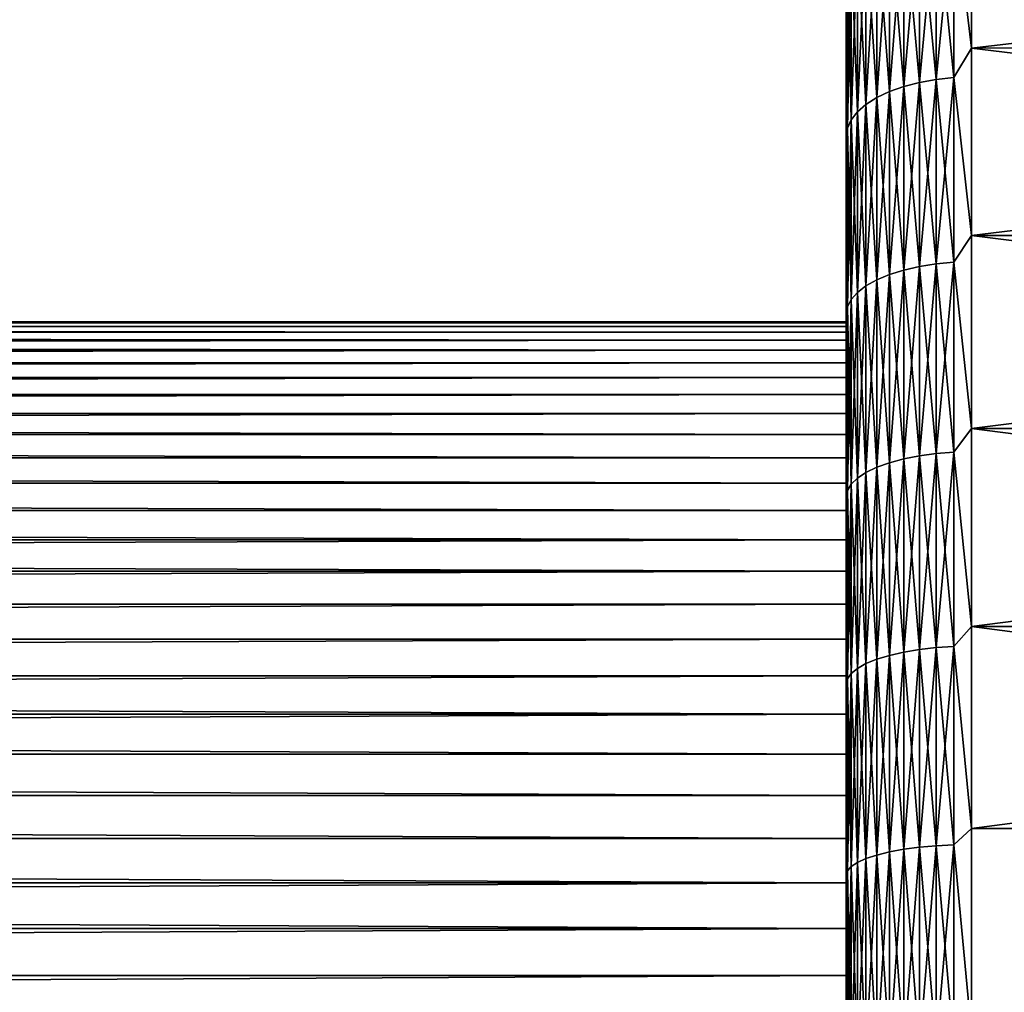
# Model space of a CAD drawing. Header units: metres. Extents: x -28 to 204, y -40 to 40.
# Tile 38 of 42: x 168 to 179, y 8 to 20. Entities that reach past the tile are written whole.
import ezdxf

# ---------------------------------------------------------------- set-up
doc = ezdxf.new("R2010")
doc.units = ezdxf.units.M
doc.layers.add('solid_SIPHO_KOMPL_SW0001', color=7, linetype='CONTINUOUS')

msp = doc.modelspace()

# ---------------------------------------------------------------- linework, layer by layer
at = {"layer": 'solid_SIPHO_KOMPL_SW0001'}
for points in [[(178.78653, 21.04925, 131.995697), (179, 19.270147, 133.052261), (179, 21.433071, 131.773117)], [(178.78653, 21.04925, 64.004295), (179, 21.433071, 64.226883), (179, 19.270147, 62.947731)], [(179, 21.433071, 131.773117), (179, 19.270147, 133.052261), (197.5, 21.43273, 131.773209)], [(179, 21.433071, 64.226883), (197.5, 21.43273, 64.226791), (197.5, 19.270758, 62.94812)], [(179, 19.270147, 62.947731), (179, 21.433071, 64.226883), (197.5, 19.270758, 62.94812)], [(179, 19.270147, 133.052261), (197.5, 19.270758, 133.05188), (197.5, 21.43273, 131.773209)], [(178.376495, 20.985834, 64.106712), (178.376495, 18.859529, 62.879093), (178.188492, 20.931749, 64.194061)], [(178.376495, 20.985834, 131.89328), (178.188492, 20.931749, 131.805939), (178.188492, 18.810925, 133.030396)], [(178.376495, 18.859529, 133.120911), (178.376495, 20.985834, 131.89328), (178.188492, 18.810925, 133.030396)], [(178.577194, 21.025269, 64.043022), (178.577194, 18.894968, 62.813095), (178.376495, 20.985834, 64.106712)], [(178.577194, 21.025269, 131.95697), (178.376495, 20.985834, 131.89328), (178.376495, 18.859529, 133.120911)], [(178.577194, 18.894968, 133.186905), (178.577194, 21.025269, 131.95697), (178.376495, 18.859529, 133.120911)], [(178.577194, 18.894968, 62.813095), (178.376495, 18.859529, 62.879093), (178.376495, 20.985834, 64.106712)], [(178.78653, 21.04925, 64.004295), (178.78653, 18.916519, 62.772964), (178.577194, 21.025269, 64.043022)], [(178.78653, 21.04925, 131.995697), (178.577194, 21.025269, 131.95697), (178.577194, 18.894968, 133.186905)], [(178.78653, 18.916519, 133.227036), (178.78653, 21.04925, 131.995697), (178.577194, 18.894968, 133.186905)], [(178.78653, 18.916519, 62.772964), (178.577194, 18.894968, 62.813095), (178.577194, 21.025269, 64.043022)], [(178.78653, 18.916519, 133.227036), (179, 19.270147, 133.052261), (178.78653, 21.04925, 131.995697)], [(178.78653, 21.04925, 64.004295), (179, 19.270147, 62.947731), (178.78653, 18.916519, 62.772964)], [(178.017059, 20.864119, 64.303291), (178.017059, 18.750147, 63.082787), (177.865677, 20.784321, 64.432167)], [(178.017059, 20.864119, 131.696716), (177.865677, 20.784321, 131.567825), (177.865677, 18.678434, 132.783661)], [(178.017059, 18.750147, 132.917206), (178.017059, 20.864119, 131.696716), (177.865677, 18.678434, 132.783661)], [(178.188492, 20.931749, 64.194061), (178.188492, 18.810925, 62.969604), (178.017059, 20.864119, 64.303291)], [(178.188492, 20.931749, 131.805939), (178.017059, 20.864119, 131.696716), (178.017059, 18.750147, 132.917206)], [(178.188492, 18.810925, 133.030396), (178.188492, 20.931749, 131.805939), (178.017059, 18.750147, 132.917206)], [(178.188492, 18.810925, 62.969604), (178.017059, 18.750147, 63.082787), (178.017059, 20.864119, 64.303291)], [(178.376495, 18.859529, 62.879093), (178.188492, 18.810925, 62.969604), (178.188492, 20.931749, 64.194061)], [(177.865677, 20.784321, 64.432167), (177.865677, 18.678434, 63.216335), (177.737427, 20.693985, 64.578064)], [(177.865677, 20.784321, 131.567825), (177.737427, 20.693985, 131.421936), (177.737427, 18.59725, 132.632477)], [(177.865677, 18.678434, 132.783661), (177.865677, 20.784321, 131.567825), (177.737427, 18.59725, 132.632477)], [(178.017059, 18.750147, 63.082787), (177.865677, 18.678434, 63.216335), (177.865677, 20.784321, 64.432167)], [(177.634933, 20.594952, 64.738014), (177.634933, 18.508251, 63.533253), (177.560272, 20.489243, 64.908737)], [(177.634933, 20.594952, 131.261993), (177.560272, 20.489243, 131.091263), (177.560272, 18.413252, 132.289841)], [(177.634933, 18.508251, 132.466751), (177.634933, 20.594952, 131.261993), (177.560272, 18.413252, 132.289841)], [(177.737427, 20.693985, 64.578064), (177.737427, 18.59725, 63.367516), (177.634933, 20.594952, 64.738014)], [(177.737427, 20.693985, 131.421936), (177.634933, 20.594952, 131.261993), (177.634933, 18.508251, 132.466751)], [(177.737427, 18.59725, 132.632477), (177.737427, 20.693985, 131.421936), (177.634933, 18.508251, 132.466751)], [(177.737427, 18.59725, 63.367516), (177.634933, 18.508251, 63.533253), (177.634933, 20.594952, 64.738014)], [(177.865677, 18.678434, 63.216335), (177.737427, 18.59725, 63.367516), (177.737427, 20.693985, 64.578064)], [(177.560272, 20.489243, 64.908737), (177.560272, 18.413252, 63.710163), (177.514999, 20.379013, 65.086761)], [(177.560272, 20.489243, 131.091263), (177.514999, 20.379013, 130.913239), (177.514999, 18.314192, 132.105362)], [(177.560272, 18.413252, 132.289841), (177.560272, 20.489243, 131.091263), (177.514999, 18.314192, 132.105362)], [(177.634933, 18.508251, 63.533253), (177.560272, 18.413252, 63.710163), (177.560272, 20.489243, 64.908737)], [(177.514999, 20.379013, 65.086761), (177.514999, 18.314192, 63.894642), (177.5, 19.946903, 65.070267)], [(177.514999, 20.379013, 130.913239), (177.5, 19.946903, 130.929733), (177.5, 18.881908, 131.551788)], [(177.514999, 18.314192, 132.105362), (177.514999, 20.379013, 130.913239), (177.5, 18.881908, 131.551788)], [(177.560272, 18.413252, 63.710163), (177.514999, 18.314192, 63.894642), (177.514999, 20.379013, 65.086761)], [(177.5, 19.946903, 130.929733), (177.5, 19.946903, 65.070267), (177.5, 18.881908, 64.448219)], [(177.514999, 18.314192, 63.894642), (177.5, 18.881908, 64.448219), (177.5, 19.946903, 65.070267)], [(177.5, 18.881908, 131.551788), (177.5, 19.946903, 130.929733), (177.5, 18.881908, 64.448219)], [(178.78653, 18.916519, 133.227036), (179, 17.031172, 134.193085), (179, 19.270147, 133.052261)], [(178.78653, 18.916519, 62.772964), (179, 19.270147, 62.947731), (179, 17.031172, 61.806919)], [(179, 17.031172, 134.193085), (197.5, 17.030436, 134.193375), (197.5, 19.270758, 133.05188)], [(179, 19.270147, 133.052261), (179, 17.031172, 134.193085), (197.5, 19.270758, 133.05188)], [(179, 19.270147, 62.947731), (197.5, 19.270758, 62.94812), (197.5, 17.030436, 61.806622)], [(179, 17.031172, 61.806919), (179, 19.270147, 62.947731), (197.5, 17.030436, 61.806622)], [(177.5, 18.881908, 131.551788), (177.5, 18.881908, 64.448219), (177.5, 17.796114, 63.860004)], [(177.514999, 18.314192, 63.894642), (177.5, 17.796114, 63.860004), (177.5, 18.881908, 64.448219)], [(177.5, 17.796114, 132.139999), (177.5, 18.881908, 131.551788), (177.5, 17.796114, 63.860004)], [(177.514999, 18.314192, 132.105362), (177.5, 18.881908, 131.551788), (177.5, 17.796114, 132.139999)], [(178.376495, 18.859529, 62.879093), (178.376495, 16.661684, 61.784695), (178.188492, 18.810925, 62.969604)], [(178.376495, 18.859529, 133.120911), (178.188492, 18.810925, 133.030396), (178.188492, 16.618744, 134.121979)], [(178.376495, 16.661684, 134.215302), (178.376495, 18.859529, 133.120911), (178.188492, 16.618744, 134.121979)], [(178.577194, 18.894968, 62.813095), (178.577194, 16.692993, 61.716644), (178.376495, 18.859529, 62.879093)], [(178.577194, 18.894968, 133.186905), (178.376495, 18.859529, 133.120911), (178.376495, 16.661684, 134.215302)], [(178.577194, 16.692993, 134.283356), (178.577194, 18.894968, 133.186905), (178.376495, 16.661684, 134.215302)], [(178.577194, 16.692993, 61.716644), (178.376495, 16.661684, 61.784695), (178.376495, 18.859529, 62.879093)], [(178.78653, 18.916519, 62.772964), (178.78653, 16.712032, 61.675259), (178.577194, 18.894968, 62.813095)], [(178.78653, 18.916519, 133.227036), (178.577194, 18.894968, 133.186905), (178.577194, 16.692993, 134.283356)], [(178.78653, 16.712032, 134.324738), (178.78653, 18.916519, 133.227036), (178.577194, 16.692993, 134.283356)], [(178.78653, 16.712032, 61.675259), (178.577194, 16.692993, 61.716644), (178.577194, 18.894968, 62.813095)], [(178.78653, 16.712032, 134.324738), (179, 17.031172, 134.193085), (178.78653, 18.916519, 133.227036)], [(178.78653, 18.916519, 62.772964), (179, 17.031172, 61.806919), (178.78653, 16.712032, 61.675259)], [(178.017059, 18.750147, 63.082787), (178.017059, 16.565048, 61.99474), (177.865677, 18.678434, 63.216335)], [(178.017059, 18.750147, 132.917206), (177.865677, 18.678434, 132.783661), (177.865677, 16.501694, 133.867554)], [(178.017059, 16.565048, 134.005264), (178.017059, 18.750147, 132.917206), (177.865677, 16.501694, 133.867554)], [(178.188492, 18.810925, 62.969604), (178.188492, 16.618744, 61.878029), (178.017059, 18.750147, 63.082787)], [(178.188492, 18.810925, 133.030396), (178.017059, 18.750147, 132.917206), (178.017059, 16.565048, 134.005264)], [(178.188492, 16.618744, 134.121979), (178.188492, 18.810925, 133.030396), (178.017059, 16.565048, 134.005264)], [(178.188492, 16.618744, 61.878029), (178.017059, 16.565048, 61.99474), (178.017059, 18.750147, 63.082787)], [(178.376495, 16.661684, 61.784695), (178.188492, 16.618744, 61.878029), (178.188492, 18.810925, 62.969604)], [(177.737427, 18.59725, 63.367516), (177.737427, 16.429972, 62.288338), (177.634933, 18.508251, 63.533253)], [(177.737427, 18.59725, 132.632477), (177.634933, 18.508251, 132.466751), (177.634933, 16.351343, 133.540756)], [(177.737427, 16.429972, 133.711655), (177.737427, 18.59725, 132.632477), (177.634933, 16.351343, 133.540756)], [(177.865677, 18.678434, 63.216335), (177.865677, 16.501694, 62.132446), (177.737427, 18.59725, 63.367516)], [(177.865677, 18.678434, 132.783661), (177.737427, 18.59725, 132.632477), (177.737427, 16.429972, 133.711655)], [(177.865677, 16.501694, 133.867554), (177.865677, 18.678434, 132.783661), (177.737427, 16.429972, 133.711655)], [(177.865677, 16.501694, 62.132446), (177.737427, 16.429972, 62.288338), (177.737427, 18.59725, 63.367516)], [(178.017059, 16.565048, 61.99474), (177.865677, 16.501694, 62.132446), (177.865677, 18.678434, 63.216335)], [(177.634933, 18.508251, 63.533253), (177.634933, 16.351343, 62.45924), (177.560272, 18.413252, 63.710163)], [(177.634933, 18.508251, 132.466751), (177.560272, 18.413252, 132.289841), (177.560272, 16.267416, 133.358337)], [(177.634933, 16.351343, 133.540756), (177.634933, 18.508251, 132.466751), (177.560272, 16.267416, 133.358337)], [(177.737427, 16.429972, 62.288338), (177.634933, 16.351343, 62.45924), (177.634933, 18.508251, 63.533253)], [(177.560272, 18.413252, 63.710163), (177.560272, 16.267416, 62.641666), (177.514999, 18.314192, 63.894642)], [(177.560272, 18.413252, 132.289841), (177.514999, 18.314192, 132.105362), (177.514999, 16.179899, 133.168106)], [(177.560272, 16.267416, 133.358337), (177.560272, 18.413252, 132.289841), (177.514999, 16.179899, 133.168106)], [(177.634933, 16.351343, 62.45924), (177.560272, 16.267416, 62.641666), (177.560272, 18.413252, 63.710163)], [(177.514999, 18.314192, 63.894642), (177.514999, 16.179899, 62.83189), (177.5, 17.796114, 63.860004)], [(177.514999, 18.314192, 132.105362), (177.5, 17.796114, 132.139999), (177.5, 16.691404, 132.693512)], [(177.514999, 16.179899, 133.168106), (177.514999, 18.314192, 132.105362), (177.5, 16.691404, 132.693512)], [(177.560272, 16.267416, 62.641666), (177.514999, 16.179899, 62.83189), (177.514999, 18.314192, 63.894642)], [(177.5, 17.796114, 132.139999), (177.5, 17.796114, 63.860004), (177.5, 16.691404, 63.30648)], [(177.514999, 16.179899, 62.83189), (177.5, 16.691404, 63.30648), (177.5, 17.796114, 63.860004)], [(177.5, 16.691404, 132.693512), (177.5, 17.796114, 132.139999), (177.5, 16.691404, 63.30648)], [(178.78653, 16.712032, 134.324738), (179, 14.724982, 135.191055), (179, 17.031172, 134.193085)], [(178.78653, 16.712032, 61.675259), (179, 17.031172, 61.806919), (179, 14.724982, 60.808941)], [(179, 17.031172, 134.193085), (179, 14.724982, 135.191055), (197.5, 17.030436, 134.193375)], [(179, 17.031172, 61.806919), (197.5, 17.030436, 61.806622), (197.5, 14.7252, 60.809139)], [(179, 14.724982, 60.808941), (179, 17.031172, 61.806919), (197.5, 14.7252, 60.809139)], [(179, 14.724982, 135.191055), (197.5, 14.7252, 135.190857), (197.5, 17.030436, 134.193375)], [(178.78653, 16.712032, 61.675259), (178.78653, 14.444151, 60.715347), (178.577194, 16.692993, 61.716644)], [(178.78653, 16.712032, 134.324738), (178.577194, 16.692993, 134.283356), (178.577194, 14.427695, 135.242172)], [(178.78653, 14.444151, 135.284653), (178.78653, 16.712032, 134.324738), (178.577194, 14.427695, 135.242172)], [(178.78653, 14.444151, 135.284653), (179, 14.724982, 135.191055), (178.78653, 16.712032, 134.324738)], [(178.78653, 16.712032, 61.675259), (179, 14.724982, 60.808941), (178.78653, 14.444151, 60.715347)], [(177.5, 16.691404, 132.693512), (177.5, 16, 98), (177.5, 15.98627, 98.660721)], [(177.5, 16.691404, 132.693512), (177.5, 15.571287, 62.789417), (177.5, 16, 98)], [(177.5, 16.691404, 132.693512), (177.5, 15.98627, 98.660721), (177.5, 15.945227, 99.321625)], [(177.5, 16.691404, 132.693512), (177.5, 15.945227, 99.321625), (177.5, 15.877092, 99.979347)], [(177.5, 16.691404, 132.693512), (177.5, 15.877092, 99.979347), (177.5, 15.781806, 100.632957)], [(177.5, 16.691404, 132.693512), (177.5, 15.781806, 100.632957), (177.5, 15.65932, 101.283653)], [(177.5, 15.571287, 133.210587), (177.5, 16.691404, 132.693512), (177.5, 15.65932, 101.283653)], [(177.5, 16.691404, 132.693512), (177.5, 16.691404, 63.30648), (177.5, 15.571287, 62.789417)], [(177.514999, 16.179899, 62.83189), (177.5, 15.571287, 62.789417), (177.5, 16.691404, 63.30648)], [(177.514999, 16.179899, 133.168106), (177.5, 16.691404, 132.693512), (177.5, 15.571287, 133.210587)], [(178.188492, 16.618744, 61.878029), (178.188492, 14.363523, 60.923473), (178.017059, 16.565048, 61.99474)], [(178.188492, 16.618744, 134.121979), (178.017059, 16.565048, 134.005264), (178.017059, 14.317114, 134.956726)], [(178.188492, 14.363523, 135.076523), (178.188492, 16.618744, 134.121979), (178.017059, 14.317114, 134.956726)], [(178.376495, 16.661684, 61.784695), (178.376495, 14.400636, 60.827675), (178.188492, 16.618744, 61.878029)], [(178.376495, 16.661684, 134.215302), (178.188492, 16.618744, 134.121979), (178.188492, 14.363523, 135.076523)], [(178.376495, 14.400636, 135.172318), (178.376495, 16.661684, 134.215302), (178.188492, 14.363523, 135.076523)], [(178.376495, 14.400636, 60.827675), (178.188492, 14.363523, 60.923473), (178.188492, 16.618744, 61.878029)], [(178.577194, 16.692993, 61.716644), (178.577194, 14.427695, 60.757824), (178.376495, 16.661684, 61.784695)], [(178.577194, 16.692993, 134.283356), (178.376495, 16.661684, 134.215302), (178.376495, 14.400636, 135.172318)], [(178.577194, 14.427695, 135.242172), (178.577194, 16.692993, 134.283356), (178.376495, 14.400636, 135.172318)], [(178.577194, 14.427695, 60.757824), (178.376495, 14.400636, 60.827675), (178.376495, 16.661684, 61.784695)], [(178.78653, 14.444151, 60.715347), (178.577194, 14.427695, 60.757824), (178.577194, 16.692993, 61.716644)], [(177.865677, 16.501694, 62.132446), (177.865677, 14.262356, 61.184616), (177.737427, 16.429972, 62.288338)], [(177.865677, 16.501694, 133.867554), (177.737427, 16.429972, 133.711655), (177.737427, 14.200366, 134.655365)], [(177.865677, 14.262356, 134.815384), (177.865677, 16.501694, 133.867554), (177.737427, 14.200366, 134.655365)], [(178.017059, 16.565048, 61.99474), (178.017059, 14.317114, 61.04327), (177.865677, 16.501694, 62.132446)], [(178.017059, 16.565048, 134.005264), (177.865677, 16.501694, 133.867554), (177.865677, 14.262356, 134.815384)], [(178.017059, 14.317114, 134.956726), (178.017059, 16.565048, 134.005264), (177.865677, 14.262356, 134.815384)], [(178.017059, 14.317114, 61.04327), (177.865677, 14.262356, 61.184616), (177.865677, 16.501694, 62.132446)], [(178.188492, 14.363523, 60.923473), (178.017059, 14.317114, 61.04327), (178.017059, 16.565048, 61.99474)], [(177.634933, 16.351343, 62.45924), (177.634933, 14.132409, 61.520046), (177.560272, 16.267416, 62.641666)], [(177.634933, 16.351343, 133.540756), (177.560272, 16.267416, 133.358337), (177.560272, 14.059871, 134.292709)], [(177.634933, 14.132409, 134.47995), (177.634933, 16.351343, 133.540756), (177.560272, 14.059871, 134.292709)], [(177.737427, 16.429972, 62.288338), (177.737427, 14.200366, 61.344627), (177.634933, 16.351343, 62.45924)], [(177.737427, 16.429972, 133.711655), (177.634933, 16.351343, 133.540756), (177.634933, 14.132409, 134.47995)], [(177.737427, 14.200366, 134.655365), (177.737427, 16.429972, 133.711655), (177.634933, 14.132409, 134.47995)], [(177.737427, 14.200366, 61.344627), (177.634933, 14.132409, 61.520046), (177.634933, 16.351343, 62.45924)], [(177.865677, 14.262356, 61.184616), (177.737427, 14.200366, 61.344627), (177.737427, 16.429972, 62.288338)], [(177.560272, 16.267416, 62.641666), (177.560272, 14.059871, 61.707291), (177.514999, 16.179899, 62.83189)], [(177.560272, 16.267416, 133.358337), (177.514999, 16.179899, 133.168106), (177.514999, 13.98423, 134.097458)], [(177.560272, 14.059871, 134.292709), (177.560272, 16.267416, 133.358337), (177.514999, 13.98423, 134.097458)], [(177.634933, 14.132409, 61.520046), (177.560272, 14.059871, 61.707291), (177.560272, 16.267416, 62.641666)], [(177.514999, 16.179899, 62.83189), (177.514999, 13.98423, 61.902542), (177.5, 15.571287, 62.789417)], [(177.514999, 16.179899, 133.168106), (177.5, 15.571287, 133.210587), (177.5, 14.435101, 133.691376)], [(177.514999, 13.98423, 134.097458), (177.514999, 16.179899, 133.168106), (177.5, 14.435101, 133.691376)], [(177.560272, 14.059871, 61.707291), (177.514999, 13.98423, 61.902542), (177.514999, 16.179899, 62.83189)], [(177.5, 15.98627, 97.339279), (63.5, 15.986255, 97.339127), (63.5, 16, 98)], [(177.5, 16, 98), (63.5, 16, 98), (63.5, 15.986255, 98.660873)], [(177.5, 16, 98), (177.5, 15.98627, 97.339279), (63.5, 16, 98)], [(177.5, 15.98627, 98.660721), (177.5, 16, 98), (63.5, 15.986255, 98.660873)], [(177.5, 15.571287, 62.789417), (177.5, 15.98627, 97.339279), (177.5, 16, 98)], [(177.5, 15.98627, 97.339279), (177.5, 15.945227, 96.678375), (63.5, 15.986255, 97.339127)], [(177.5, 15.945227, 99.321625), (177.5, 15.98627, 98.660721), (63.5, 15.986255, 98.660873)], [(177.5, 15.945227, 96.678375), (63.5, 15.945186, 96.678055), (63.5, 15.986255, 97.339127)], [(177.5, 15.945227, 99.321625), (63.5, 15.986255, 98.660873), (63.5, 15.945186, 99.321945)], [(177.5, 15.945227, 96.678375), (177.5, 15.877092, 96.020653), (63.5, 15.945186, 96.678055)], [(177.5, 15.877092, 99.979347), (177.5, 15.945227, 99.321625), (63.5, 15.945186, 99.321945)], [(177.5, 15.877092, 96.020653), (63.5, 15.877041, 96.020279), (63.5, 15.945186, 96.678055)], [(177.5, 15.877092, 99.979347), (63.5, 15.945186, 99.321945), (63.5, 15.877041, 99.979721)], [(177.5, 15.571287, 62.789417), (177.5, 15.945227, 96.678375), (177.5, 15.98627, 97.339279)], [(177.5, 15.571287, 62.789417), (177.5, 15.877092, 96.020653), (177.5, 15.945227, 96.678375)], [(177.5, 15.877092, 96.020653), (177.5, 15.781806, 95.367043), (63.5, 15.877041, 96.020279)], [(177.5, 15.781806, 100.632957), (177.5, 15.877092, 99.979347), (63.5, 15.877041, 99.979721)], [(177.5, 15.781806, 95.367043), (63.5, 15.781788, 95.366814), (63.5, 15.877041, 96.020279)], [(177.5, 15.781806, 100.632957), (63.5, 15.877041, 99.979721), (63.5, 15.781788, 100.633186)], [(177.5, 15.781806, 95.367043), (177.5, 15.65932, 94.716347), (63.5, 15.781788, 95.366814)], [(177.5, 15.781806, 100.632957), (63.5, 15.781788, 100.633186), (63.5, 15.659363, 101.283577)], [(177.5, 15.65932, 101.283653), (177.5, 15.781806, 100.632957), (63.5, 15.659363, 101.283577)], [(177.5, 15.65932, 94.716347), (63.5, 15.659363, 94.716423), (63.5, 15.781788, 95.366814)], [(177.5, 15.571287, 62.789417), (177.5, 15.781806, 95.367043), (177.5, 15.877092, 96.020653)], [(177.5, 15.571287, 62.789417), (177.5, 15.65932, 94.716347), (177.5, 15.781806, 95.367043)], [(177.5, 15.65932, 94.716347), (63.5, 15.510371, 94.072128), (63.5, 15.659363, 94.716423)], [(177.5, 15.65932, 101.283653), (63.5, 15.659363, 101.283577), (63.5, 15.510371, 101.927872)], [(177.5, 15.65932, 94.716347), (177.5, 15.51028, 94.071808), (63.5, 15.510371, 94.072128)], [(177.5, 15.51028, 101.928192), (177.5, 15.65932, 101.283653), (63.5, 15.510371, 101.927872)], [(177.5, 15.571287, 62.789417), (177.5, 15.51028, 94.071808), (177.5, 15.65932, 94.716347)], [(177.5, 15.571287, 133.210587), (177.5, 15.65932, 101.283653), (177.5, 15.51028, 101.928192)], [(177.5, 15.571287, 62.789417), (177.5, 14.435101, 62.308632), (177.5, 15.51028, 94.071808)], [(177.5, 15.571287, 133.210587), (177.5, 15.51028, 101.928192), (177.5, 15.334957, 102.564812)], [(177.5, 15.571287, 133.210587), (177.5, 15.334957, 102.564812), (177.5, 15.132947, 103.195229)], [(177.5, 15.571287, 133.210587), (177.5, 15.132947, 103.195229), (177.5, 14.905231, 103.81662)], [(177.5, 15.571287, 133.210587), (177.5, 14.905231, 103.81662), (177.5, 14.652563, 104.426613)], [(177.5, 14.435101, 133.691376), (177.5, 15.571287, 133.210587), (177.5, 14.652563, 104.426613)], [(177.514999, 13.98423, 61.902542), (177.5, 14.435101, 62.308632), (177.5, 15.571287, 62.789417)], [(177.5, 15.51028, 94.071808), (63.5, 15.335052, 93.435547), (63.5, 15.510371, 94.072128)], [(177.5, 15.51028, 101.928192), (63.5, 15.510371, 101.927872), (63.5, 15.335052, 102.564453)], [(177.5, 15.51028, 94.071808), (177.5, 15.334957, 93.435188), (63.5, 15.335052, 93.435547)], [(177.5, 15.334957, 102.564812), (177.5, 15.51028, 101.928192), (63.5, 15.335052, 102.564453)], [(177.5, 14.435101, 62.308632), (177.5, 15.334957, 93.435188), (177.5, 15.51028, 94.071808)], [(177.5, 15.334957, 93.435188), (63.5, 15.133013, 92.805), (63.5, 15.335052, 93.435547)], [(177.5, 15.334957, 102.564812), (63.5, 15.335052, 102.564453), (63.5, 15.133013, 103.195)], [(177.5, 15.334957, 93.435188), (177.5, 15.132947, 92.804771), (63.5, 15.133013, 92.805)], [(177.5, 15.132947, 103.195229), (177.5, 15.334957, 102.564812), (63.5, 15.133013, 103.195)], [(177.5, 14.435101, 62.308632), (177.5, 15.132947, 92.804771), (177.5, 15.334957, 93.435188)], [(177.5, 15.132947, 92.804771), (63.5, 14.905253, 92.183441), (63.5, 15.133013, 92.805)], [(177.5, 15.132947, 103.195229), (63.5, 15.133013, 103.195), (63.5, 14.905253, 103.816559)], [(177.5, 15.132947, 92.804771), (177.5, 14.905231, 92.18338), (63.5, 14.905253, 92.183441)], [(177.5, 14.905231, 103.81662), (177.5, 15.132947, 103.195229), (63.5, 14.905253, 103.816559)], [(177.5, 14.435101, 62.308632), (177.5, 14.905231, 92.18338), (177.5, 15.132947, 92.804771)], [(177.5, 14.652563, 91.573387), (63.5, 14.652533, 91.573318), (63.5, 14.905253, 92.183441)], [(177.5, 14.905231, 92.18338), (177.5, 14.652563, 91.573387), (63.5, 14.905253, 92.183441)], [(177.5, 14.905231, 103.81662), (63.5, 14.905253, 103.816559), (63.5, 14.652533, 104.426682)], [(177.5, 14.652563, 104.426613), (177.5, 14.905231, 103.81662), (63.5, 14.652533, 104.426682)], [(177.5, 14.435101, 62.308632), (177.5, 14.652563, 91.573387), (177.5, 14.905231, 92.18338)], [(178.78653, 14.444151, 135.284653), (179, 12.36068, 136.042267), (179, 14.724982, 135.191055)], [(178.78653, 14.444151, 60.715347), (179, 14.724982, 60.808941), (179, 12.36068, 59.957741)], [(179, 12.36068, 136.042267), (197.5, 12.360565, 136.042297), (197.5, 14.7252, 135.190857)], [(179, 14.724982, 135.191055), (179, 12.36068, 136.042267), (197.5, 14.7252, 135.190857)], [(179, 14.724982, 60.808941), (197.5, 14.7252, 60.809139), (197.5, 12.360565, 59.957703)], [(179, 12.36068, 59.957741), (179, 14.724982, 60.808941), (197.5, 12.360565, 59.957703)], [(177.5, 14.652563, 91.573387), (177.5, 14.374192, 90.972977), (63.5, 14.652533, 91.573318)], [(177.5, 14.374192, 105.027023), (177.5, 14.652563, 104.426613), (63.5, 14.652533, 104.426682)], [(177.5, 14.374192, 90.972977), (63.5, 14.374073, 90.972763), (63.5, 14.652533, 91.573318)], [(177.5, 14.374192, 105.027023), (63.5, 14.652533, 104.426682), (63.5, 14.374073, 105.027237)], [(177.5, 14.435101, 62.308632), (177.5, 14.374192, 90.972977), (177.5, 14.652563, 91.573387)], [(177.5, 14.435101, 133.691376), (177.5, 14.652563, 104.426613), (177.5, 14.374192, 105.027023)], [(177.5, 14.374192, 90.972977), (177.5, 14.071263, 90.384361), (63.5, 14.374073, 90.972763)], [(177.5, 14.071263, 105.615639), (177.5, 14.374192, 105.027023), (63.5, 14.374073, 105.027237)], [(177.5, 14.071263, 90.384361), (63.5, 14.071077, 90.384041), (63.5, 14.374073, 90.972763)], [(177.5, 14.071263, 105.615639), (63.5, 14.374073, 105.027237), (63.5, 14.071077, 105.615959)], [(177.5, 14.435101, 62.308632), (177.5, 13.282905, 61.864006), (177.5, 14.374192, 90.972977)], [(177.5, 14.435101, 133.691376), (177.5, 14.374192, 105.027023), (177.5, 14.071263, 105.615639)], [(177.5, 14.435101, 133.691376), (177.5, 14.071263, 105.615639), (177.5, 13.745077, 106.189774)], [(177.5, 14.435101, 133.691376), (177.5, 13.745077, 106.189774), (177.5, 13.394702, 106.750923)], [(177.5, 13.282905, 134.136002), (177.5, 14.435101, 133.691376), (177.5, 13.394702, 106.750923)], [(177.514999, 13.98423, 61.902542), (177.5, 13.282905, 61.864006), (177.5, 14.435101, 62.308632)], [(177.514999, 13.98423, 134.097458), (177.5, 14.435101, 133.691376), (177.5, 13.282905, 134.136002)], [(177.5, 13.282905, 61.864006), (177.5, 14.071263, 90.384361), (177.5, 14.374192, 90.972977)], [(178.188492, 14.363523, 60.923473), (178.188492, 12.053815, 60.109566), (178.017059, 14.317114, 61.04327)], [(178.188492, 14.363523, 135.076523), (178.017059, 14.317114, 134.956726), (178.017059, 12.014869, 135.768005)], [(178.188492, 12.053815, 135.890442), (178.188492, 14.363523, 135.076523), (178.017059, 12.014869, 135.768005)], [(178.376495, 14.400636, 60.827675), (178.376495, 12.08496, 60.011662), (178.188492, 14.363523, 60.923473)], [(178.376495, 14.400636, 135.172318), (178.188492, 14.363523, 135.076523), (178.188492, 12.053815, 135.890442)], [(178.376495, 12.08496, 135.988342), (178.376495, 14.400636, 135.172318), (178.188492, 12.053815, 135.890442)], [(178.376495, 12.08496, 60.011662), (178.188492, 12.053815, 60.109566), (178.188492, 14.363523, 60.923473)], [(178.577194, 14.427695, 60.757824), (178.577194, 12.107669, 59.940277), (178.376495, 14.400636, 60.827675)], [(178.577194, 14.427695, 135.242172), (178.376495, 14.400636, 135.172318), (178.376495, 12.08496, 135.988342)], [(178.577194, 12.107669, 136.059723), (178.577194, 14.427695, 135.242172), (178.376495, 12.08496, 135.988342)], [(178.577194, 12.107669, 59.940277), (178.376495, 12.08496, 60.011662), (178.376495, 14.400636, 60.827675)], [(178.78653, 14.444151, 60.715347), (178.78653, 12.121478, 59.89687), (178.577194, 14.427695, 60.757824)], [(178.78653, 14.444151, 135.284653), (178.577194, 14.427695, 135.242172), (178.577194, 12.107669, 136.059723)], [(178.78653, 12.121478, 136.103134), (178.78653, 14.444151, 135.284653), (178.577194, 12.107669, 136.059723)], [(178.78653, 12.121478, 59.89687), (178.577194, 12.107669, 59.940277), (178.577194, 14.427695, 60.757824)], [(178.78653, 12.121478, 136.103134), (179, 12.36068, 136.042267), (178.78653, 14.444151, 135.284653)], [(178.78653, 14.444151, 60.715347), (179, 12.36068, 59.957741), (178.78653, 12.121478, 59.89687)], [(177.865677, 14.262356, 61.184616), (177.865677, 11.968917, 60.376438), (177.737427, 14.200366, 61.344627)], [(177.865677, 14.262356, 134.815384), (177.737427, 14.200366, 134.655365), (177.737427, 11.916895, 135.460037)], [(177.865677, 11.968917, 135.623566), (177.865677, 14.262356, 134.815384), (177.737427, 11.916895, 135.460037)], [(178.017059, 14.317114, 61.04327), (178.017059, 12.014869, 60.231991), (177.865677, 14.262356, 61.184616)], [(178.017059, 14.317114, 134.956726), (177.865677, 14.262356, 134.815384), (177.865677, 11.968917, 135.623566)], [(178.017059, 12.014869, 135.768005), (178.017059, 14.317114, 134.956726), (177.865677, 11.968917, 135.623566)], [(178.017059, 12.014869, 60.231991), (177.865677, 11.968917, 60.376438), (177.865677, 14.262356, 61.184616)], [(178.188492, 12.053815, 60.109566), (178.017059, 12.014869, 60.231991), (178.017059, 14.317114, 61.04327)], [(177.634933, 14.132409, 61.520046), (177.634933, 11.859865, 60.719234), (177.560272, 14.059871, 61.707291)], [(177.634933, 14.132409, 134.47995), (177.560272, 14.059871, 134.292709), (177.560272, 11.798991, 135.089417)], [(177.634933, 11.859865, 135.280762), (177.634933, 14.132409, 134.47995), (177.560272, 11.798991, 135.089417)], [(177.737427, 14.200366, 61.344627), (177.737427, 11.916895, 60.539963), (177.634933, 14.132409, 61.520046)], [(177.737427, 14.200366, 134.655365), (177.634933, 14.132409, 134.47995), (177.634933, 11.859865, 135.280762)], [(177.737427, 11.916895, 135.460037), (177.737427, 14.200366, 134.655365), (177.634933, 11.859865, 135.280762)], [(177.737427, 11.916895, 60.539963), (177.634933, 11.859865, 60.719234), (177.634933, 14.132409, 61.520046)], [(177.865677, 11.968917, 60.376438), (177.737427, 11.916895, 60.539963), (177.737427, 14.200366, 61.344627)], [(177.5, 14.071263, 90.384361), (177.5, 13.745077, 89.810226), (63.5, 14.071077, 90.384041)], [(177.5, 13.745077, 106.189774), (177.5, 14.071263, 105.615639), (63.5, 14.071077, 105.615959)], [(177.5, 13.745077, 89.810226), (63.5, 13.744911, 89.809937), (63.5, 14.071077, 90.384041)], [(177.5, 13.745077, 106.189774), (63.5, 14.071077, 105.615959), (63.5, 13.744911, 106.190063)], [(177.5, 13.282905, 61.864006), (177.5, 13.745077, 89.810226), (177.5, 14.071263, 90.384361)], [(177.560272, 14.059871, 61.707291), (177.560272, 11.798991, 60.910587), (177.514999, 13.98423, 61.902542)], [(177.560272, 14.059871, 134.292709), (177.514999, 13.98423, 134.097458), (177.514999, 11.735514, 134.889877)], [(177.560272, 11.798991, 135.089417), (177.560272, 14.059871, 134.292709), (177.514999, 11.735514, 134.889877)], [(177.634933, 11.859865, 60.719234), (177.560272, 11.798991, 60.910587), (177.560272, 14.059871, 61.707291)], [(177.514999, 13.98423, 61.902542), (177.514999, 11.735514, 61.110126), (177.5, 13.282905, 61.864006)], [(177.514999, 13.98423, 134.097458), (177.5, 13.282905, 134.136002), (177.5, 12.117915, 134.543213)], [(177.514999, 11.735514, 134.889877), (177.514999, 13.98423, 134.097458), (177.5, 12.117915, 134.543213)], [(177.560272, 11.798991, 60.910587), (177.514999, 11.735514, 61.110126), (177.514999, 13.98423, 61.902542)], [(177.5, 13.745077, 89.810226), (177.5, 13.394702, 89.249077), (63.5, 13.744911, 89.809937)], [(177.5, 13.394702, 106.750923), (177.5, 13.745077, 106.189774), (63.5, 13.744911, 106.190063)], [(177.5, 13.394702, 89.249077), (63.5, 13.39468, 89.249001), (63.5, 13.744911, 89.809937)], [(177.5, 13.394702, 106.750923), (63.5, 13.744911, 106.190063), (63.5, 13.39468, 106.750999)], [(177.5, 13.282905, 61.864006), (177.5, 13.394702, 89.249077), (177.5, 13.745077, 89.810226)], [(177.5, 13.394702, 89.249077), (177.5, 13.021206, 88.702362), (63.5, 13.39468, 89.249001)], [(177.5, 13.394702, 106.750923), (63.5, 13.39468, 106.750999), (63.5, 13.021356, 107.297462)], [(177.5, 13.021206, 107.297638), (177.5, 13.394702, 106.750923), (63.5, 13.021356, 107.297462)], [(177.5, 13.021206, 88.702362), (63.5, 13.021356, 88.702538), (63.5, 13.39468, 89.249001)], [(177.5, 13.282905, 61.864006), (177.5, 13.021206, 88.702362), (177.5, 13.394702, 89.249077)], [(177.5, 13.282905, 134.136002), (177.5, 13.394702, 106.750923), (177.5, 13.021206, 107.297638)], [(177.5, 13.282905, 61.864006), (177.5, 12.117915, 61.456787), (177.5, 13.021206, 88.702362)], [(177.5, 13.282905, 134.136002), (177.5, 13.021206, 107.297638), (177.5, 12.626409, 107.827187)], [(177.5, 13.282905, 134.136002), (177.5, 12.626409, 107.827187), (177.5, 12.20951, 108.340446)], [(177.5, 12.117915, 134.543213), (177.5, 13.282905, 134.136002), (177.5, 12.20951, 108.340446)], [(177.514999, 11.735514, 61.110126), (177.5, 12.117915, 61.456787), (177.5, 13.282905, 61.864006)], [(177.5, 13.021206, 88.702362), (63.5, 12.62664, 88.173111), (63.5, 13.021356, 88.702538)], [(177.5, 13.021206, 107.297638), (63.5, 13.021356, 107.297462), (63.5, 12.62664, 107.826889)], [(177.5, 13.021206, 88.702362), (177.5, 12.626409, 88.172813), (63.5, 12.62664, 88.173111)], [(177.5, 12.626409, 107.827187), (177.5, 13.021206, 107.297638), (63.5, 12.62664, 107.826889)], [(177.5, 12.117915, 61.456787), (177.5, 12.626409, 88.172813), (177.5, 13.021206, 88.702362)], [(177.5, 12.626409, 88.172813), (63.5, 12.209704, 87.659805), (63.5, 12.62664, 88.173111)], [(177.5, 12.626409, 107.827187), (63.5, 12.62664, 107.826889), (63.5, 12.209704, 108.340195)], [(177.5, 12.626409, 88.172813), (177.5, 12.20951, 87.659554), (63.5, 12.209704, 87.659805)], [(177.5, 12.20951, 108.340446), (177.5, 12.626409, 107.827187), (63.5, 12.209704, 108.340195)], [(177.5, 12.117915, 61.456787), (177.5, 12.20951, 87.659554), (177.5, 12.626409, 88.172813)], [(178.78653, 12.121478, 136.103134), (179, 9.947596, 136.743332), (179, 12.36068, 136.042267)], [(178.78653, 12.121478, 59.89687), (179, 12.36068, 59.957741), (179, 9.947596, 59.256672)], [(179, 12.36068, 136.042267), (179, 9.947596, 136.743332), (197.5, 12.360565, 136.042297)], [(179, 12.36068, 59.957741), (197.5, 12.360565, 59.957703), (197.5, 9.947081, 59.256649)], [(179, 9.947596, 59.256672), (179, 12.36068, 59.957741), (197.5, 9.947081, 59.256649)], [(179, 9.947596, 136.743332), (197.5, 9.947081, 136.743347), (197.5, 12.360565, 136.042297)], [(177.5, 12.20951, 87.659554), (63.5, 11.771298, 87.163322), (63.5, 12.209704, 87.659805)], [(177.5, 12.20951, 108.340446), (63.5, 12.209704, 108.340195), (63.5, 11.771298, 108.836678)], [(177.5, 12.20951, 87.659554), (177.5, 11.771199, 87.1632), (63.5, 11.771298, 87.163322)], [(177.5, 11.771199, 108.8368), (177.5, 12.20951, 108.340446), (63.5, 11.771298, 108.836678)], [(177.5, 12.117915, 61.456787), (177.5, 11.771199, 87.1632), (177.5, 12.20951, 87.659554)], [(177.5, 12.117915, 134.543213), (177.5, 12.20951, 108.340446), (177.5, 11.771199, 108.8368)], [(177.5, 12.117915, 61.456787), (177.5, 10.940873, 61.087399), (177.5, 11.771199, 87.1632)], [(177.5, 12.117915, 134.543213), (177.5, 11.771199, 108.8368), (177.5, 11.313708, 109.313705)], [(177.5, 10.940873, 134.912598), (177.5, 12.117915, 134.543213), (177.5, 11.313708, 109.313705)], [(177.514999, 11.735514, 61.110126), (177.5, 10.940873, 61.087399), (177.5, 12.117915, 61.456787)], [(177.514999, 11.735514, 134.889877), (177.5, 12.117915, 134.543213), (177.5, 10.940873, 134.912598)], [(178.78653, 12.121478, 59.89687), (178.78653, 9.752825, 59.222931), (178.577194, 12.107669, 59.940277)], [(178.78653, 12.121478, 136.103134), (178.577194, 12.107669, 136.059723), (178.577194, 9.741714, 136.732895)], [(178.78653, 9.752825, 136.777069), (178.78653, 12.121478, 136.103134), (178.577194, 9.741714, 136.732895)], [(178.78653, 9.752825, 136.777069), (179, 9.947596, 136.743332), (178.78653, 12.121478, 136.103134)], [(178.78653, 12.121478, 59.89687), (179, 9.947596, 59.256672), (178.78653, 9.752825, 59.222931)], [(178.017059, 12.014869, 60.231991), (178.017059, 9.667048, 59.563976), (177.865677, 11.968917, 60.376438)], [(178.017059, 12.014869, 135.768005), (177.865677, 11.968917, 135.623566), (177.865677, 9.630075, 136.289017)], [(178.017059, 9.667048, 136.43602), (178.017059, 12.014869, 135.768005), (177.865677, 9.630075, 136.289017)], [(178.188492, 12.053815, 60.109566), (178.188492, 9.698383, 59.439388), (178.017059, 12.014869, 60.231991)], [(178.188492, 12.053815, 135.890442), (178.017059, 12.014869, 135.768005), (178.017059, 9.667048, 136.43602)], [(178.188492, 9.698383, 136.560608), (178.188492, 12.053815, 135.890442), (178.017059, 9.667048, 136.43602)], [(178.188492, 9.698383, 59.439388), (178.017059, 9.667048, 59.563976), (178.017059, 12.014869, 60.231991)], [(178.376495, 12.08496, 60.011662), (178.376495, 9.723442, 59.339752), (178.188492, 12.053815, 60.109566)], [(178.376495, 12.08496, 135.988342), (178.188492, 12.053815, 135.890442), (178.188492, 9.698383, 136.560608)], [(178.376495, 9.723442, 136.660248), (178.376495, 12.08496, 135.988342), (178.188492, 9.698383, 136.560608)], [(178.376495, 9.723442, 59.339752), (178.188492, 9.698383, 59.439388), (178.188492, 12.053815, 60.109566)], [(178.577194, 12.107669, 59.940277), (178.577194, 9.741714, 59.267105), (178.376495, 12.08496, 60.011662)], [(178.577194, 12.107669, 136.059723), (178.376495, 12.08496, 135.988342), (178.376495, 9.723442, 136.660248)], [(178.577194, 9.741714, 136.732895), (178.577194, 12.107669, 136.059723), (178.376495, 9.723442, 136.660248)], [(178.577194, 9.741714, 59.267105), (178.376495, 9.723442, 59.339752), (178.376495, 12.08496, 60.011662)], [(178.78653, 9.752825, 59.222931), (178.577194, 9.741714, 59.267105), (178.577194, 12.107669, 59.940277)], [(177.737427, 11.916895, 60.539963), (177.737427, 9.588219, 59.877399), (177.634933, 11.859865, 60.719234)], [(177.737427, 11.916895, 135.460037), (177.634933, 11.859865, 135.280762), (177.634933, 9.542334, 135.940155)], [(177.737427, 9.588219, 136.122604), (177.737427, 11.916895, 135.460037), (177.634933, 9.542334, 135.940155)], [(177.865677, 11.968917, 60.376438), (177.865677, 9.630075, 59.710979), (177.737427, 11.916895, 60.539963)], [(177.865677, 11.968917, 135.623566), (177.737427, 11.916895, 135.460037), (177.737427, 9.588219, 136.122604)], [(177.865677, 9.630075, 136.289017), (177.865677, 11.968917, 135.623566), (177.737427, 9.588219, 136.122604)], [(177.865677, 9.630075, 59.710979), (177.737427, 9.588219, 59.877399), (177.737427, 11.916895, 60.539963)], [(178.017059, 9.667048, 59.563976), (177.865677, 9.630075, 59.710979), (177.865677, 11.968917, 60.376438)], [(177.5, 11.313708, 86.686295), (63.5, 11.313708, 86.686295), (63.5, 11.771298, 87.163322)], [(177.5, 11.771199, 87.1632), (177.5, 11.313708, 86.686295), (63.5, 11.771298, 87.163322)], [(177.5, 11.771199, 108.8368), (63.5, 11.771298, 108.836678), (63.5, 11.313708, 109.313705)], [(177.5, 11.313708, 109.313705), (177.5, 11.771199, 108.8368), (63.5, 11.313708, 109.313705)], [(177.5, 10.940873, 61.087399), (177.5, 11.313708, 86.686295), (177.5, 11.771199, 87.1632)], [(177.560272, 11.798991, 60.910587), (177.560272, 9.493355, 60.254578), (177.514999, 11.735514, 61.110126)], [(177.560272, 11.798991, 135.089417), (177.514999, 11.735514, 134.889877), (177.514999, 9.442282, 135.542358)], [(177.560272, 9.493355, 135.745422), (177.560272, 11.798991, 135.089417), (177.514999, 9.442282, 135.542358)], [(177.634933, 11.859865, 60.719234), (177.634933, 9.542334, 60.059837), (177.560272, 11.798991, 60.910587)], [(177.634933, 11.859865, 135.280762), (177.560272, 11.798991, 135.089417), (177.560272, 9.493355, 135.745422)], [(177.634933, 9.542334, 135.940155), (177.634933, 11.859865, 135.280762), (177.560272, 9.493355, 135.745422)], [(177.634933, 9.542334, 60.059837), (177.560272, 9.493355, 60.254578), (177.560272, 11.798991, 60.910587)], [(177.737427, 9.588219, 59.877399), (177.634933, 9.542334, 60.059837), (177.634933, 11.859865, 60.719234)], [(177.514999, 11.735514, 61.110126), (177.514999, 9.442282, 60.457645), (177.5, 10.940873, 61.087399)], [(177.514999, 11.735514, 134.889877), (177.5, 10.940873, 134.912598), (177.5, 9.750369, 135.244705)], [(177.514999, 9.442282, 135.542358), (177.514999, 11.735514, 134.889877), (177.5, 9.750369, 135.244705)], [(177.560272, 9.493355, 60.254578), (177.514999, 9.442282, 60.457645), (177.514999, 11.735514, 61.110126)], [(177.5, 10.836801, 86.228798), (63.5, 10.83668, 86.228699), (63.5, 11.313708, 86.686295)], [(177.5, 11.313708, 86.686295), (177.5, 10.836801, 86.228798), (63.5, 11.313708, 86.686295)], [(177.5, 11.313708, 109.313705), (63.5, 11.313708, 109.313705), (63.5, 10.83668, 109.771301)], [(177.5, 10.836801, 109.771202), (177.5, 11.313708, 109.313705), (63.5, 10.83668, 109.771301)], [(177.5, 10.940873, 61.087399), (177.5, 10.836801, 86.228798), (177.5, 11.313708, 86.686295)], [(177.5, 10.940873, 134.912598), (177.5, 11.313708, 109.313705), (177.5, 10.836801, 109.771202)], [(177.5, 10.940873, 61.087399), (177.5, 9.750369, 60.755291), (177.5, 10.836801, 86.228798)], [(177.5, 10.940873, 134.912598), (177.5, 10.836801, 109.771202), (177.5, 10.340446, 110.209511)], [(177.5, 10.940873, 134.912598), (177.5, 10.340446, 110.209511), (177.5, 9.82719, 110.626411)], [(177.5, 9.750369, 135.244705), (177.5, 10.940873, 134.912598), (177.5, 9.82719, 110.626411)], [(177.514999, 9.442282, 60.457645), (177.5, 9.750369, 60.755291), (177.5, 10.940873, 61.087399)], [(177.5, 10.836801, 86.228798), (177.5, 10.340446, 85.790489), (63.5, 10.83668, 86.228699)], [(177.5, 10.340446, 110.209511), (177.5, 10.836801, 109.771202), (63.5, 10.83668, 109.771301)], [(177.5, 10.340446, 85.790489), (63.5, 10.340194, 85.790298), (63.5, 10.83668, 86.228699)], [(177.5, 10.340446, 110.209511), (63.5, 10.83668, 109.771301), (63.5, 10.340194, 110.209702)], [(177.5, 9.750369, 60.755291), (177.5, 10.340446, 85.790489), (177.5, 10.836801, 86.228798)], [(177.5, 10.340446, 85.790489), (177.5, 9.82719, 85.373589), (63.5, 10.340194, 85.790298)], [(177.5, 9.82719, 110.626411), (177.5, 10.340446, 110.209511), (63.5, 10.340194, 110.209702)], [(177.5, 9.82719, 85.373589), (63.5, 9.826887, 85.37336), (63.5, 10.340194, 85.790298)], [(177.5, 9.82719, 110.626411), (63.5, 10.340194, 110.209702), (63.5, 9.826887, 110.62664)], [(177.5, 9.750369, 60.755291), (177.5, 9.82719, 85.373589), (177.5, 10.340446, 85.790489)], [(178.78653, 9.752825, 136.777069), (179, 7.495253, 137.291489), (179, 9.947596, 136.743332)], [(178.78653, 9.752825, 59.222931), (179, 9.947596, 59.256672), (179, 7.495253, 58.708511)], [(179, 9.947596, 136.743332), (179, 7.495253, 137.291489), (197.5, 9.947081, 136.743347)], [(179, 7.495253, 58.708511), (179, 9.947596, 59.256672), (197.5, 9.947081, 59.256649)], [(179, 7.495253, 137.291489), (197.5, 7.495833, 137.291336), (197.5, 9.947081, 136.743347)], [(179, 7.495253, 58.708511), (197.5, 9.947081, 59.256649), (197.5, 7.495833, 58.708668)], [(177.5, 9.82719, 85.373589), (177.5, 9.297638, 84.97879), (63.5, 9.826887, 85.37336)], [(177.5, 9.297638, 111.02121), (177.5, 9.82719, 110.626411), (63.5, 9.826887, 110.62664)], [(177.5, 9.297638, 84.97879), (63.5, 9.297462, 84.978645), (63.5, 9.826887, 85.37336)], [(177.5, 9.297638, 111.02121), (63.5, 9.826887, 110.62664), (63.5, 9.297462, 111.021355)], [(177.5, 9.750369, 60.755291), (177.5, 9.297638, 84.97879), (177.5, 9.82719, 85.373589)], [(177.5, 9.750369, 135.244705), (177.5, 9.82719, 110.626411), (177.5, 9.297638, 111.02121)], [(177.5, 9.750369, 60.755291), (177.5, 8.550348, 60.461514), (177.5, 9.297638, 84.97879)], [(177.5, 9.750369, 135.244705), (177.5, 9.297638, 111.02121), (177.5, 8.75092, 111.394699)], [(177.5, 8.550348, 135.538483), (177.5, 9.750369, 135.244705), (177.5, 8.75092, 111.394699)], [(177.514999, 9.442282, 60.457645), (177.5, 8.550348, 60.461514), (177.5, 9.750369, 60.755291)], [(177.514999, 9.442282, 135.542358), (177.5, 9.750369, 135.244705), (177.5, 8.550348, 135.538483)], [(178.017059, 9.667048, 59.563976), (178.017059, 7.282556, 59.041763), (177.865677, 9.630075, 59.710979)], [(178.017059, 9.667048, 136.43602), (177.865677, 9.630075, 136.289017), (177.865677, 7.254703, 136.809235)], [(178.017059, 7.282556, 136.958237), (178.017059, 9.667048, 136.43602), (177.865677, 7.254703, 136.809235)], [(178.188492, 9.698383, 59.439388), (178.188492, 7.306162, 58.915482), (178.017059, 9.667048, 59.563976)], [(178.188492, 9.698383, 136.560608), (178.017059, 9.667048, 136.43602), (178.017059, 7.282556, 136.958237)], [(178.188492, 7.306162, 137.084518), (178.188492, 9.698383, 136.560608), (178.017059, 7.282556, 136.958237)], [(178.188492, 7.306162, 58.915482), (178.017059, 7.282556, 59.041763), (178.017059, 9.667048, 59.563976)], [(178.376495, 9.723442, 59.339752), (178.376495, 7.32504, 58.814495), (178.188492, 9.698383, 59.439388)], [(178.376495, 9.723442, 136.660248), (178.188492, 9.698383, 136.560608), (178.188492, 7.306162, 137.084518)], [(178.376495, 7.32504, 137.185501), (178.376495, 9.723442, 136.660248), (178.188492, 7.306162, 137.084518)], [(178.376495, 7.32504, 58.814495), (178.188492, 7.306162, 58.915482), (178.188492, 9.698383, 59.439388)], [(178.577194, 9.741714, 59.267105), (178.577194, 7.338805, 58.74086), (178.376495, 9.723442, 59.339752)], [(178.577194, 9.741714, 136.732895), (178.376495, 9.723442, 136.660248), (178.376495, 7.32504, 137.185501)], [(178.577194, 7.338805, 137.25914), (178.577194, 9.741714, 136.732895), (178.376495, 7.32504, 137.185501)], [(178.577194, 7.338805, 58.74086), (178.376495, 7.32504, 58.814495), (178.376495, 9.723442, 59.339752)], [(178.78653, 9.752825, 59.222931), (178.78653, 7.347175, 58.696083), (178.577194, 9.741714, 59.267105)], [(178.78653, 9.752825, 136.777069), (178.577194, 9.741714, 136.732895), (178.577194, 7.338805, 137.25914)], [(178.78653, 7.347175, 137.303909), (178.78653, 9.752825, 136.777069), (178.577194, 7.338805, 137.25914)], [(178.78653, 7.347175, 58.696083), (178.577194, 7.338805, 58.74086), (178.577194, 9.741714, 59.267105)], [(178.78653, 7.347175, 137.303909), (179, 7.495253, 137.291489), (178.78653, 9.752825, 136.777069)], [(178.78653, 9.752825, 59.222931), (179, 7.495253, 58.708511), (178.78653, 7.347175, 58.696083)], [(177.634933, 9.542334, 60.059837), (177.634933, 7.188604, 59.544365), (177.560272, 9.493355, 60.254578)], [(177.634933, 9.542334, 135.940155), (177.560272, 9.493355, 135.745422), (177.560272, 7.151707, 136.258255)], [(177.634933, 7.188604, 136.455643), (177.634933, 9.542334, 135.940155), (177.560272, 7.151707, 136.258255)], [(177.737427, 9.588219, 59.877399), (177.737427, 7.223171, 59.359447), (177.634933, 9.542334, 60.059837)], [(177.737427, 9.588219, 136.122604), (177.634933, 9.542334, 135.940155), (177.634933, 7.188604, 136.455643)], [(177.737427, 7.223171, 136.640549), (177.737427, 9.588219, 136.122604), (177.634933, 7.188604, 136.455643)], [(177.737427, 7.223171, 59.359447), (177.634933, 7.188604, 59.544365), (177.634933, 9.542334, 60.059837)], [(177.865677, 9.630075, 59.710979), (177.865677, 7.254703, 59.190765), (177.737427, 9.588219, 59.877399)], [(177.865677, 9.630075, 136.289017), (177.737427, 9.588219, 136.122604), (177.737427, 7.223171, 136.640549)], [(177.865677, 7.254703, 136.809235), (177.865677, 9.630075, 136.289017), (177.737427, 7.223171, 136.640549)], [(177.865677, 7.254703, 59.190765), (177.737427, 7.223171, 59.359447), (177.737427, 9.588219, 59.877399)], [(178.017059, 7.282556, 59.041763), (177.865677, 7.254703, 59.190765), (177.865677, 9.630075, 59.710979)], [(177.514999, 9.442282, 60.457645), (177.514999, 7.113231, 59.947575), (177.5, 8.550348, 60.461514)], [(177.514999, 9.442282, 135.542358), (177.5, 8.550348, 135.538483), (177.5, 7.343534, 135.793106)], [(177.514999, 7.113231, 136.052429), (177.514999, 9.442282, 135.542358), (177.5, 7.343534, 135.793106)], [(177.560272, 9.493355, 60.254578), (177.560272, 7.151707, 59.741749), (177.514999, 9.442282, 60.457645)], [(177.560272, 9.493355, 135.745422), (177.514999, 9.442282, 135.542358), (177.514999, 7.113231, 136.052429)], [(177.560272, 7.151707, 136.258255), (177.560272, 9.493355, 135.745422), (177.514999, 7.113231, 136.052429)], [(177.560272, 7.151707, 59.741749), (177.514999, 7.113231, 59.947575), (177.514999, 9.442282, 60.457645)], [(177.634933, 7.188604, 59.544365), (177.560272, 7.151707, 59.741749), (177.560272, 9.493355, 60.254578)], [(177.5, 9.297638, 84.97879), (177.5, 8.75092, 84.605301), (63.5, 9.297462, 84.978645)], [(177.5, 9.297638, 111.02121), (63.5, 9.297462, 111.021355), (63.5, 8.751002, 111.394684)], [(177.5, 8.75092, 111.394699), (177.5, 9.297638, 111.02121), (63.5, 8.751002, 111.394684)], [(177.5, 8.75092, 84.605301), (63.5, 8.751002, 84.605316), (63.5, 9.297462, 84.978645)], [(177.5, 8.550348, 60.461514), (177.5, 8.75092, 84.605301), (177.5, 9.297638, 84.97879)], [(177.5, 8.75092, 84.605301), (63.5, 8.190065, 84.255089), (63.5, 8.751002, 84.605316)], [(177.5, 8.75092, 111.394699), (63.5, 8.751002, 111.394684), (63.5, 8.190065, 111.744911)], [(177.5, 8.75092, 84.605301), (177.5, 8.189771, 84.254921), (63.5, 8.190065, 84.255089)], [(177.5, 8.189771, 111.745079), (177.5, 8.75092, 111.394699), (63.5, 8.190065, 111.744911)], [(177.5, 8.550348, 60.461514), (177.5, 8.189771, 84.254921), (177.5, 8.75092, 84.605301)], [(177.5, 8.550348, 135.538483), (177.5, 8.75092, 111.394699), (177.5, 8.189771, 111.745079)], [(177.5, 8.550348, 60.461514), (177.5, 7.343534, 60.206898), (177.5, 8.189771, 84.254921)], [(177.5, 8.550348, 135.538483), (177.5, 8.189771, 111.745079), (177.5, 7.615642, 112.071266)], [(177.5, 7.343534, 135.793106), (177.5, 8.550348, 135.538483), (177.5, 7.615642, 112.071266)], [(177.514999, 7.113231, 59.947575), (177.5, 7.343534, 60.206898), (177.5, 8.550348, 60.461514)], [(177.5, 8.189771, 84.254921), (63.5, 7.615961, 83.928925), (63.5, 8.190065, 84.255089)], [(177.5, 8.189771, 111.745079), (63.5, 8.190065, 111.744911), (63.5, 7.615961, 112.071075)], [(177.5, 8.189771, 84.254921), (177.5, 7.615642, 83.928734), (63.5, 7.615961, 83.928925)], [(177.5, 7.615642, 112.071266), (177.5, 8.189771, 111.745079), (63.5, 7.615961, 112.071075)], [(177.5, 7.343534, 60.206898), (177.5, 7.615642, 83.928734), (177.5, 8.189771, 84.254921)]]:
    msp.add_3dface(points, dxfattribs=at)

doc.saveas('drawing.dxf')
